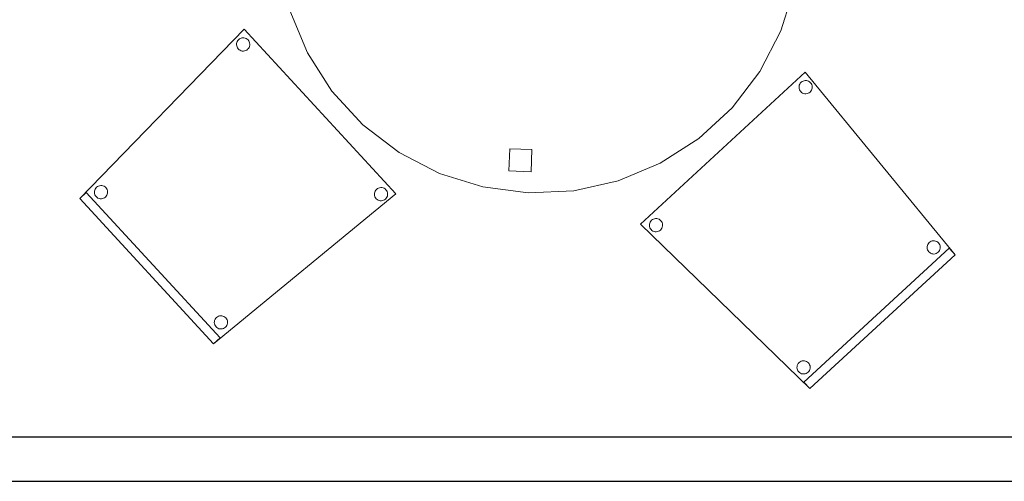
# Model space of a CAD drawing. Header units: metres. Extents: x 397.7 to 427.5, y 12.7 to 28.4.
# Tile 144 of 147: x 423.4 to 425.6, y 22.7 to 23.7. Entities that reach past the tile are written whole.
import ezdxf

# ---------------------------------------------------------------- set-up
doc = ezdxf.new("R2010")
doc.units = ezdxf.units.M
for name, color, linetype, lineweight in [('02_MOBILIARIO', 7, 'Continuous', 18), ('A-DETL-____-MBND', 7, 'Continuous', 18), ('A-WALL-____-MCUT', 7, 'Continuous', 25), ('A-WALL-____-OTLN', 7, 'Continuous', 25)]:
    doc.layers.add(name, color=color, linetype=linetype, lineweight=lineweight)

# ---------------------------------------------------------------- blocks, each defined once
blk = doc.blocks.new('Family - Cadira confident_P3-156197-06_ENLLUMENAT_P3')
at = {"layer": 'A-DETL-____-MBND', "color": 253, "true_color": 0xaaaaaa}
for p, q in [((0, 0.3713), (0.3725, 0.7146)), ((0.3725, 0.7146), (0, 0.3713)), ((0.3725, 0.7146), (0.7113, 0.3026)), ((0.7113, 0.3026), (0.3725, 0.7146)), ((0.3598, 0.6879), (0.3612, 0.6901)), ((0.3612, 0.6901), (0.3598, 0.6879)), ((0.3612, 0.6901), (0.363, 0.692)), ((0.363, 0.692), (0.3612, 0.6901)), ((0.363, 0.692), (0.365, 0.6936)), ((0.365, 0.6936), (0.363, 0.692)), ((0.365, 0.6936), (0.3673, 0.6948)), ((0.3673, 0.6948), (0.365, 0.6936)), ((0.3673, 0.6948), (0.3698, 0.6956)), ((0.3698, 0.6956), (0.3673, 0.6948)), ((0.3698, 0.6956), (0.3724, 0.6959)), ((0.3724, 0.6959), (0.3698, 0.6956)), ((0.3724, 0.6959), (0.375, 0.6958)), ((0.375, 0.6958), (0.3724, 0.6959)), ((0.375, 0.6958), (0.3776, 0.6953)), ((0.3776, 0.6953), (0.375, 0.6958)), ((0.3776, 0.6953), (0.38, 0.6943)), ((0.38, 0.6943), (0.3776, 0.6953)), ((0.38, 0.6943), (0.3822, 0.6929)), ((0.3822, 0.6929), (0.38, 0.6943)), ((0.3822, 0.6929), (0.3841, 0.6911)), ((0.3841, 0.6911), (0.3822, 0.6929)), ((0.3841, 0.6911), (0.3857, 0.6891)), ((0.3857, 0.6891), (0.3841, 0.6911)), ((0.3582, 0.6803), (0.3583, 0.6829)), ((0.3583, 0.6829), (0.3582, 0.6803)), ((0.3585, 0.6778), (0.3582, 0.6803)), ((0.3582, 0.6803), (0.3585, 0.6778)), ((0.3583, 0.6829), (0.3588, 0.6855)), ((0.3588, 0.6855), (0.3583, 0.6829)), ((0.3593, 0.6753), (0.3585, 0.6778)), ((0.3585, 0.6778), (0.3593, 0.6753)), ((0.3588, 0.6855), (0.3598, 0.6879)), ((0.3598, 0.6879), (0.3588, 0.6855)), ((0.3605, 0.673), (0.3593, 0.6753)), ((0.3593, 0.6753), (0.3605, 0.673)), ((0.3621, 0.6709), (0.3605, 0.673)), ((0.3605, 0.673), (0.3621, 0.6709)), ((0.364, 0.6691), (0.3621, 0.6709)), ((0.3621, 0.6709), (0.364, 0.6691)), ((0.3662, 0.6678), (0.364, 0.6691)), ((0.364, 0.6691), (0.3662, 0.6678)), ((0.3811, 0.6684), (0.3788, 0.6672)), ((0.3788, 0.6672), (0.3811, 0.6684)), ((0.3832, 0.67), (0.3811, 0.6684)), ((0.3811, 0.6684), (0.3832, 0.67)), ((0.385, 0.672), (0.3832, 0.67)), ((0.3832, 0.67), (0.385, 0.672)), ((0.3864, 0.6742), (0.385, 0.672)), ((0.385, 0.672), (0.3864, 0.6742)), ((0.3857, 0.6891), (0.3869, 0.6868)), ((0.3869, 0.6868), (0.3857, 0.6891)), ((0.3873, 0.6766), (0.3864, 0.6742)), ((0.3864, 0.6742), (0.3873, 0.6766)), ((0.3869, 0.6868), (0.3877, 0.6843)), ((0.3877, 0.6843), (0.3869, 0.6868)), ((0.3879, 0.6791), (0.3873, 0.6766)), ((0.3873, 0.6766), (0.3879, 0.6791)), ((0.3877, 0.6843), (0.388, 0.6817)), ((0.388, 0.6817), (0.3877, 0.6843)), ((0.388, 0.6817), (0.3879, 0.6791)), ((0.3879, 0.6791), (0.388, 0.6817)), ((0.3686, 0.6668), (0.3662, 0.6678)), ((0.3662, 0.6678), (0.3686, 0.6668)), ((0.3712, 0.6662), (0.3686, 0.6668)), ((0.3686, 0.6668), (0.3712, 0.6662)), ((0.3738, 0.6661), (0.3712, 0.6662)), ((0.3712, 0.6662), (0.3738, 0.6661)), ((0.3764, 0.6664), (0.3738, 0.6661)), ((0.3738, 0.6661), (0.3764, 0.6664)), ((0.3788, 0.6672), (0.3764, 0.6664)), ((0.3764, 0.6664), (0.3788, 0.6672)), ((0.023, 0.3784), (0.0247, 0.3803)), ((0.0247, 0.3803), (0.023, 0.3784)), ((0.0247, 0.3803), (0.0268, 0.3819)), ((0.0268, 0.3819), (0.0247, 0.3803)), ((0.0268, 0.3819), (0.0291, 0.3831)), ((0.0291, 0.3831), (0.0268, 0.3819)), ((0.0291, 0.3831), (0.0316, 0.3839)), ((0.0316, 0.3839), (0.0291, 0.3831)), ((0.0316, 0.3839), (0.0341, 0.3842)), ((0.0341, 0.3842), (0.0316, 0.3839)), ((0.0341, 0.3842), (0.0367, 0.3841)), ((0.0367, 0.3841), (0.0341, 0.3842)), ((0.0367, 0.3841), (0.0393, 0.3836)), ((0.0393, 0.3836), (0.0367, 0.3841)), ((0.0393, 0.3836), (0.0417, 0.3826)), ((0.0417, 0.3826), (0.0393, 0.3836)), ((0.0417, 0.3826), (0.0439, 0.3812)), ((0.0439, 0.3812), (0.0417, 0.3826)), ((0.0439, 0.3812), (0.0458, 0.3794)), ((0.0458, 0.3794), (0.0439, 0.3812)), ((0.0458, 0.3794), (0.0474, 0.3773)), ((0.0474, 0.3773), (0.0458, 0.3794)), ((0.383, 0), (0, 0.3713)), ((0, 0.3713), (0.383, 0)), ((0.0199, 0.3686), (0.02, 0.3712)), ((0.02, 0.3712), (0.0199, 0.3686)), ((0.0202, 0.366), (0.0199, 0.3686)), ((0.0199, 0.3686), (0.0202, 0.366)), ((0.02, 0.3712), (0.0206, 0.3738)), ((0.0206, 0.3738), (0.02, 0.3712)), ((0.021, 0.3635), (0.0202, 0.366)), ((0.0202, 0.366), (0.021, 0.3635)), ((0.0206, 0.3738), (0.0216, 0.3762)), ((0.0216, 0.3762), (0.0206, 0.3738)), ((0.0222, 0.3612), (0.021, 0.3635)), ((0.021, 0.3635), (0.0222, 0.3612)), ((0.0216, 0.3762), (0.023, 0.3784)), ((0.023, 0.3784), (0.0216, 0.3762)), ((0.0238, 0.3592), (0.0222, 0.3612)), ((0.0222, 0.3612), (0.0238, 0.3592)), ((0.0258, 0.3574), (0.0238, 0.3592)), ((0.0238, 0.3592), (0.0258, 0.3574)), ((0.028, 0.356), (0.0258, 0.3574)), ((0.0258, 0.3574), (0.028, 0.356)), ((0.0429, 0.3567), (0.0406, 0.3555)), ((0.0406, 0.3555), (0.0429, 0.3567)), ((0.0449, 0.3583), (0.0429, 0.3567)), ((0.0429, 0.3567), (0.0449, 0.3583)), ((0.0467, 0.3602), (0.0449, 0.3583)), ((0.0449, 0.3583), (0.0467, 0.3602)), ((0.0481, 0.3624), (0.0467, 0.3602)), ((0.0467, 0.3602), (0.0481, 0.3624)), ((0.0474, 0.3773), (0.0486, 0.375)), ((0.0486, 0.375), (0.0474, 0.3773)), ((0.0491, 0.3648), (0.0481, 0.3624)), ((0.0481, 0.3624), (0.0491, 0.3648)), ((0.0486, 0.375), (0.0494, 0.3726)), ((0.0494, 0.3726), (0.0486, 0.375)), ((0.0496, 0.3674), (0.0491, 0.3648)), ((0.0491, 0.3648), (0.0496, 0.3674)), ((0.0494, 0.3726), (0.0497, 0.37)), ((0.0497, 0.37), (0.0494, 0.3726)), ((0.0497, 0.37), (0.0496, 0.3674)), ((0.0496, 0.3674), (0.0497, 0.37)), ((0.0304, 0.355), (0.028, 0.356)), ((0.028, 0.356), (0.0304, 0.355)), ((0.0329, 0.3545), (0.0304, 0.355)), ((0.0304, 0.355), (0.0329, 0.3545)), ((0.0355, 0.3544), (0.0329, 0.3545)), ((0.0329, 0.3545), (0.0355, 0.3544)), ((0.0381, 0.3547), (0.0355, 0.3544)), ((0.0355, 0.3544), (0.0381, 0.3547)), ((0.0406, 0.3555), (0.0381, 0.3547)), ((0.0381, 0.3547), (0.0406, 0.3555)), ((0.6594, 0.3336), (0.662, 0.334)), ((0.662, 0.334), (0.6594, 0.3336)), ((0.662, 0.334), (0.6646, 0.3339)), ((0.6646, 0.3339), (0.662, 0.334)), ((0.3694, 0.0147), (0.6978, 0.3173)), ((0.6978, 0.3173), (0.3694, 0.0147)), ((0.6477, 0.3184), (0.6478, 0.321)), ((0.6478, 0.321), (0.6477, 0.3184)), ((0.6481, 0.3158), (0.6477, 0.3184)), ((0.6477, 0.3184), (0.6481, 0.3158)), ((0.6478, 0.321), (0.6484, 0.3235)), ((0.6484, 0.3235), (0.6478, 0.321)), ((0.6489, 0.3133), (0.6481, 0.3158)), ((0.6481, 0.3158), (0.6489, 0.3133)), ((0.6484, 0.3235), (0.6494, 0.3259)), ((0.6494, 0.3259), (0.6484, 0.3235)), ((0.6501, 0.311), (0.6489, 0.3133)), ((0.6489, 0.3133), (0.6501, 0.311)), ((0.6494, 0.3259), (0.6508, 0.3281)), ((0.6508, 0.3281), (0.6494, 0.3259)), ((0.6508, 0.3281), (0.6525, 0.33)), ((0.6525, 0.33), (0.6508, 0.3281)), ((0.6525, 0.33), (0.6546, 0.3316)), ((0.6546, 0.3316), (0.6525, 0.33)), ((0.6546, 0.3316), (0.6569, 0.3328)), ((0.6569, 0.3328), (0.6546, 0.3316)), ((0.6569, 0.3328), (0.6594, 0.3336)), ((0.6594, 0.3336), (0.6569, 0.3328)), ((0.6646, 0.3339), (0.6671, 0.3333)), ((0.6671, 0.3333), (0.6646, 0.3339)), ((0.6671, 0.3333), (0.6695, 0.3323)), ((0.6695, 0.3323), (0.6671, 0.3333)), ((0.6695, 0.3323), (0.6717, 0.3309)), ((0.6717, 0.3309), (0.6695, 0.3323)), ((0.6717, 0.3309), (0.6736, 0.3292)), ((0.6736, 0.3292), (0.6717, 0.3309)), ((0.6736, 0.3292), (0.6752, 0.3271)), ((0.6752, 0.3271), (0.6736, 0.3292)), ((0.6759, 0.3122), (0.6745, 0.31)), ((0.6745, 0.31), (0.6759, 0.3122)), ((0.6752, 0.3271), (0.6764, 0.3248)), ((0.6764, 0.3248), (0.6752, 0.3271)), ((0.6769, 0.3146), (0.6759, 0.3122)), ((0.6759, 0.3122), (0.6769, 0.3146)), ((0.6764, 0.3248), (0.6772, 0.3223)), ((0.6772, 0.3223), (0.6764, 0.3248)), ((0.6775, 0.3171), (0.6769, 0.3146)), ((0.6769, 0.3146), (0.6775, 0.3171)), ((0.6772, 0.3223), (0.6776, 0.3197)), ((0.6776, 0.3197), (0.6772, 0.3223)), ((0.6776, 0.3197), (0.6775, 0.3171)), ((0.6775, 0.3171), (0.6776, 0.3197)), ((0.6978, 0.3173), (0.7113, 0.3026)), ((0.7113, 0.3026), (0.6978, 0.3173)), ((0.7113, 0.3026), (0.383, 0)), ((0.383, 0), (0.7113, 0.3026)), ((0.7113, 0.3026), (0.383, 0)), ((0.383, 0), (0.7113, 0.3026)), ((0.6517, 0.3089), (0.6501, 0.311)), ((0.6501, 0.311), (0.6517, 0.3089)), ((0.6536, 0.3072), (0.6517, 0.3089)), ((0.6517, 0.3089), (0.6536, 0.3072)), ((0.6558, 0.3058), (0.6536, 0.3072)), ((0.6536, 0.3072), (0.6558, 0.3058)), ((0.6582, 0.3048), (0.6558, 0.3058)), ((0.6558, 0.3058), (0.6582, 0.3048)), ((0.6607, 0.3042), (0.6582, 0.3048)), ((0.6582, 0.3048), (0.6607, 0.3042)), ((0.6633, 0.3041), (0.6607, 0.3042)), ((0.6607, 0.3042), (0.6633, 0.3041)), ((0.6659, 0.3045), (0.6633, 0.3041)), ((0.6633, 0.3041), (0.6659, 0.3045)), ((0.6684, 0.3053), (0.6659, 0.3045)), ((0.6659, 0.3045), (0.6684, 0.3053)), ((0.6707, 0.3065), (0.6684, 0.3053)), ((0.6684, 0.3053), (0.6707, 0.3065)), ((0.6728, 0.3081), (0.6707, 0.3065)), ((0.6707, 0.3065), (0.6728, 0.3081)), ((0.6745, 0.31), (0.6728, 0.3081)), ((0.6728, 0.3081), (0.6745, 0.31)), ((0.3536, 0.0473), (0.3537, 0.0499)), ((0.3537, 0.0499), (0.3536, 0.0473)), ((0.3539, 0.0447), (0.3536, 0.0473)), ((0.3536, 0.0473), (0.3539, 0.0447)), ((0.3537, 0.0499), (0.3542, 0.0524)), ((0.3542, 0.0524), (0.3537, 0.0499)), ((0.3547, 0.0422), (0.3539, 0.0447)), ((0.3539, 0.0447), (0.3547, 0.0422)), ((0.3542, 0.0524), (0.3552, 0.0549)), ((0.3552, 0.0549), (0.3542, 0.0524)), ((0.3552, 0.0549), (0.3566, 0.0571)), ((0.3566, 0.0571), (0.3552, 0.0549)), ((0.3566, 0.0571), (0.3584, 0.059)), ((0.3584, 0.059), (0.3566, 0.0571)), ((0.3584, 0.059), (0.3605, 0.0606)), ((0.3605, 0.0606), (0.3584, 0.059)), ((0.3605, 0.0606), (0.3628, 0.0618)), ((0.3628, 0.0618), (0.3605, 0.0606)), ((0.3628, 0.0618), (0.3652, 0.0626)), ((0.3652, 0.0626), (0.3628, 0.0618)), ((0.3652, 0.0626), (0.3678, 0.0629)), ((0.3678, 0.0629), (0.3652, 0.0626)), ((0.3678, 0.0629), (0.3704, 0.0628)), ((0.3704, 0.0628), (0.3678, 0.0629)), ((0.3704, 0.0628), (0.373, 0.0622)), ((0.373, 0.0622), (0.3704, 0.0628)), ((0.373, 0.0622), (0.3754, 0.0612)), ((0.3754, 0.0612), (0.373, 0.0622)), ((0.3754, 0.0612), (0.3776, 0.0599)), ((0.3776, 0.0599), (0.3754, 0.0612)), ((0.3776, 0.0599), (0.3795, 0.0581)), ((0.3795, 0.0581), (0.3776, 0.0599)), ((0.3795, 0.0581), (0.3811, 0.056)), ((0.3811, 0.056), (0.3795, 0.0581)), ((0.3811, 0.056), (0.3823, 0.0537)), ((0.3823, 0.0537), (0.3811, 0.056)), ((0.3823, 0.0537), (0.3831, 0.0512)), ((0.3831, 0.0512), (0.3823, 0.0537)), ((0.3833, 0.0461), (0.3828, 0.0435)), ((0.3828, 0.0435), (0.3833, 0.0461)), ((0.3831, 0.0512), (0.3834, 0.0487)), ((0.3834, 0.0487), (0.3831, 0.0512)), ((0.3834, 0.0487), (0.3833, 0.0461)), ((0.3833, 0.0461), (0.3834, 0.0487)), ((0.3559, 0.0399), (0.3547, 0.0422)), ((0.3547, 0.0422), (0.3559, 0.0399)), ((0.3575, 0.0379), (0.3559, 0.0399)), ((0.3559, 0.0399), (0.3575, 0.0379)), ((0.3594, 0.0361), (0.3575, 0.0379)), ((0.3575, 0.0379), (0.3594, 0.0361)), ((0.3616, 0.0347), (0.3594, 0.0361)), ((0.3594, 0.0361), (0.3616, 0.0347)), ((0.364, 0.0337), (0.3616, 0.0347)), ((0.3616, 0.0347), (0.364, 0.0337)), ((0.3666, 0.0332), (0.364, 0.0337)), ((0.364, 0.0337), (0.3666, 0.0332)), ((0.3692, 0.0331), (0.3666, 0.0332)), ((0.3666, 0.0332), (0.3692, 0.0331)), ((0.3718, 0.0334), (0.3692, 0.0331)), ((0.3692, 0.0331), (0.3718, 0.0334)), ((0.3743, 0.0342), (0.3718, 0.0334)), ((0.3718, 0.0334), (0.3743, 0.0342)), ((0.3766, 0.0354), (0.3743, 0.0342)), ((0.3743, 0.0342), (0.3766, 0.0354)), ((0.3786, 0.037), (0.3766, 0.0354)), ((0.3766, 0.0354), (0.3786, 0.037)), ((0.3804, 0.0389), (0.3786, 0.037)), ((0.3786, 0.037), (0.3804, 0.0389)), ((0.3818, 0.0411), (0.3804, 0.0389)), ((0.3804, 0.0389), (0.3818, 0.0411)), ((0.3828, 0.0435), (0.3818, 0.0411)), ((0.3818, 0.0411), (0.3828, 0.0435)), ((0.383, 0), (0.3694, 0.0147)), ((0.3694, 0.0147), (0.383, 0))]:
    blk.add_line(p, q, dxfattribs=at)
blk = doc.blocks.new('Family - Taula D120_P3-156357-06_ENLLUMENAT_P3')
at = {"layer": 'A-DETL-____-MBND', "color": 253, "true_color": 0xaaaaaa}
for p, q in [((0.5122, 1.1767), (0.6152, 1.1814)), ((0.6152, 1.1814), (0.5122, 1.1767)), ((0.6152, 1.1814), (0.7174, 1.1682)), ((0.7174, 1.1682), (0.6152, 1.1814)), ((0.4117, 1.1542), (0.5122, 1.1767)), ((0.5122, 1.1767), (0.4117, 1.1542)), ((0.7174, 1.1682), (0.8157, 1.1374)), ((0.8157, 1.1374), (0.7174, 1.1682)), ((0.3165, 1.1145), (0.4117, 1.1542)), ((0.4117, 1.1542), (0.3165, 1.1145)), ((0.8157, 1.1374), (0.9072, 1.09)), ((0.9072, 1.09), (0.8157, 1.1374)), ((0.2298, 1.0589), (0.3165, 1.1145)), ((0.3165, 1.1145), (0.2298, 1.0589)), ((0.5862, 1.085), (0.5882, 1.1349)), ((0.5882, 1.1349), (0.5862, 1.085)), ((0.5882, 1.1349), (0.6382, 1.1329)), ((0.6382, 1.1329), (0.5882, 1.1349)), ((0.6382, 1.1329), (0.6361, 1.0829)), ((0.6361, 1.0829), (0.6382, 1.1329)), ((0.6361, 1.0829), (0.5862, 1.085)), ((0.5862, 1.085), (0.6361, 1.0829)), ((0.9072, 1.09), (0.9891, 1.0275)), ((0.9891, 1.0275), (0.9072, 1.09)), ((0.1539, 0.9891), (0.2298, 1.0589)), ((0.2298, 1.0589), (0.1539, 0.9891)), ((0.9891, 1.0275), (1.0589, 0.9517)), ((1.0589, 0.9517), (0.9891, 1.0275)), ((0.0914, 0.9072), (0.1539, 0.9891)), ((0.1539, 0.9891), (0.0914, 0.9072)), ((1.0589, 0.9517), (1.1145, 0.8649)), ((1.1145, 0.8649), (1.0589, 0.9517)), ((0.044, 0.8157), (0.0914, 0.9072)), ((0.0914, 0.9072), (0.044, 0.8157)), ((1.1145, 0.8649), (1.1542, 0.7697)), ((1.1542, 0.7697), (1.1145, 0.8649)), ((0.0132, 0.7174), (0.044, 0.8157)), ((0.044, 0.8157), (0.0132, 0.7174)), ((1.1542, 0.7697), (1.1767, 0.6692)), ((1.1767, 0.6692), (1.1542, 0.7697)), ((0, 0.6152), (0.0132, 0.7174)), ((0.0132, 0.7174), (0, 0.6152)), ((1.1767, 0.6692), (1.1814, 0.5662)), ((1.1814, 0.5662), (1.1767, 0.6692)), ((0.0461, 0.5774), (0.0482, 0.6273)), ((0.0482, 0.6273), (0.0461, 0.5774)), ((0.0482, 0.6273), (0.0982, 0.6252)), ((0.0982, 0.6252), (0.0482, 0.6273)), ((0.0982, 0.6252), (0.0961, 0.5753)), ((0.0961, 0.5753), (0.0982, 0.6252)), ((0.0047, 0.5122), (0, 0.6152)), ((0, 0.6152), (0.0047, 0.5122)), ((1.082, 0.5344), (1.0841, 0.5844)), ((1.0841, 0.5844), (1.082, 0.5344)), ((1.0841, 0.5844), (1.134, 0.5823)), ((1.134, 0.5823), (1.0841, 0.5844)), ((1.134, 0.5823), (1.132, 0.5324)), ((1.132, 0.5324), (1.134, 0.5823)), ((0.0961, 0.5753), (0.0461, 0.5774)), ((0.0461, 0.5774), (0.0961, 0.5753)), ((1.1814, 0.5662), (1.1682, 0.464)), ((1.1682, 0.464), (1.1814, 0.5662)), ((1.132, 0.5324), (1.082, 0.5344)), ((1.082, 0.5344), (1.132, 0.5324)), ((0.0273, 0.4117), (0.0047, 0.5122)), ((0.0047, 0.5122), (0.0273, 0.4117)), ((1.1682, 0.464), (1.1374, 0.3657)), ((1.1374, 0.3657), (1.1682, 0.464)), ((0.0669, 0.3165), (0.0273, 0.4117)), ((0.0273, 0.4117), (0.0669, 0.3165)), ((1.1374, 0.3657), (1.09, 0.2742)), ((1.09, 0.2742), (1.1374, 0.3657)), ((0.1225, 0.2298), (0.0669, 0.3165)), ((0.0669, 0.3165), (0.1225, 0.2298)), ((1.09, 0.2742), (1.0275, 0.1923)), ((1.0275, 0.1923), (1.09, 0.2742)), ((0.1923, 0.1539), (0.1225, 0.2298)), ((0.1225, 0.2298), (0.1923, 0.1539)), ((1.0275, 0.1923), (0.9517, 0.1225)), ((0.9517, 0.1225), (1.0275, 0.1923)), ((0.2742, 0.0914), (0.1923, 0.1539)), ((0.1923, 0.1539), (0.2742, 0.0914)), ((0.9517, 0.1225), (0.8649, 0.0669)), ((0.8649, 0.0669), (0.9517, 0.1225)), ((0.3657, 0.044), (0.2742, 0.0914)), ((0.2742, 0.0914), (0.3657, 0.044)), ((0.5227, 0.0498), (0.5247, 0.0997)), ((0.5247, 0.0997), (0.5227, 0.0498)), ((0.5247, 0.0997), (0.5747, 0.0976)), ((0.5747, 0.0976), (0.5247, 0.0997)), ((0.5747, 0.0976), (0.5726, 0.0477)), ((0.5726, 0.0477), (0.5747, 0.0976)), ((0.8649, 0.0669), (0.7697, 0.0273)), ((0.7697, 0.0273), (0.8649, 0.0669)), ((0.5726, 0.0477), (0.5227, 0.0498)), ((0.5227, 0.0498), (0.5726, 0.0477)), ((0.464, 0.0132), (0.3657, 0.044)), ((0.3657, 0.044), (0.464, 0.0132)), ((0.7697, 0.0273), (0.6692, 0.0047)), ((0.6692, 0.0047), (0.7697, 0.0273)), ((0.5662, 0), (0.464, 0.0132)), ((0.464, 0.0132), (0.5662, 0)), ((0.6692, 0.0047), (0.5662, 0)), ((0.5662, 0), (0.6692, 0.0047))]:
    blk.add_line(p, q, dxfattribs=at)
blk = doc.blocks.new('Family - Cadira confident_P3-156574-06_ENLLUMENAT_P3')
at = {"layer": 'A-DETL-____-MBND', "color": 253, "true_color": 0xaaaaaa}
for p, q in [((0, 0.3284), (0.3713, 0.7113)), ((0.3713, 0.7113), (0, 0.3284)), ((0.3612, 0.6891), (0.3635, 0.6903)), ((0.3635, 0.6903), (0.3612, 0.6891)), ((0.3635, 0.6903), (0.366, 0.6911)), ((0.366, 0.6911), (0.3635, 0.6903)), ((0.366, 0.6911), (0.3686, 0.6914)), ((0.3686, 0.6914), (0.366, 0.6911)), ((0.3686, 0.6914), (0.3712, 0.6913)), ((0.3712, 0.6913), (0.3686, 0.6914)), ((0.3712, 0.6913), (0.3738, 0.6908)), ((0.3738, 0.6908), (0.3712, 0.6913)), ((0.3713, 0.7113), (0.7146, 0.3389)), ((0.7146, 0.3389), (0.3713, 0.7113)), ((0.3738, 0.6908), (0.3762, 0.6898)), ((0.3762, 0.6898), (0.3738, 0.6908)), ((0.3544, 0.6758), (0.3545, 0.6784)), ((0.3545, 0.6784), (0.3544, 0.6758)), ((0.3547, 0.6733), (0.3544, 0.6758)), ((0.3544, 0.6758), (0.3547, 0.6733)), ((0.3545, 0.6784), (0.355, 0.681)), ((0.355, 0.681), (0.3545, 0.6784)), ((0.3555, 0.6708), (0.3547, 0.6733)), ((0.3547, 0.6733), (0.3555, 0.6708)), ((0.355, 0.681), (0.356, 0.6834)), ((0.356, 0.6834), (0.355, 0.681)), ((0.3567, 0.6685), (0.3555, 0.6708)), ((0.3555, 0.6708), (0.3567, 0.6685)), ((0.356, 0.6834), (0.3574, 0.6856)), ((0.3574, 0.6856), (0.356, 0.6834)), ((0.3583, 0.6664), (0.3567, 0.6685)), ((0.3567, 0.6685), (0.3583, 0.6664)), ((0.3574, 0.6856), (0.3592, 0.6875)), ((0.3592, 0.6875), (0.3574, 0.6856)), ((0.3592, 0.6875), (0.3612, 0.6891)), ((0.3612, 0.6891), (0.3592, 0.6875)), ((0.3762, 0.6898), (0.3784, 0.6884)), ((0.3784, 0.6884), (0.3762, 0.6898)), ((0.3784, 0.6884), (0.3803, 0.6866)), ((0.3803, 0.6866), (0.3784, 0.6884)), ((0.3803, 0.6866), (0.3819, 0.6846)), ((0.3819, 0.6846), (0.3803, 0.6866)), ((0.3826, 0.6697), (0.3812, 0.6675)), ((0.3812, 0.6675), (0.3826, 0.6697)), ((0.3819, 0.6846), (0.3831, 0.6823)), ((0.3831, 0.6823), (0.3819, 0.6846)), ((0.3836, 0.6721), (0.3826, 0.6697)), ((0.3826, 0.6697), (0.3836, 0.6721)), ((0.3831, 0.6823), (0.3839, 0.6798)), ((0.3839, 0.6798), (0.3831, 0.6823)), ((0.3841, 0.6746), (0.3836, 0.6721)), ((0.3836, 0.6721), (0.3841, 0.6746)), ((0.3839, 0.6798), (0.3842, 0.6772)), ((0.3842, 0.6772), (0.3839, 0.6798)), ((0.3842, 0.6772), (0.3841, 0.6746)), ((0.3841, 0.6746), (0.3842, 0.6772)), ((0.3602, 0.6647), (0.3583, 0.6664)), ((0.3583, 0.6664), (0.3602, 0.6647)), ((0.3624, 0.6633), (0.3602, 0.6647)), ((0.3602, 0.6647), (0.3624, 0.6633)), ((0.3648, 0.6623), (0.3624, 0.6633)), ((0.3624, 0.6633), (0.3648, 0.6623)), ((0.3674, 0.6617), (0.3648, 0.6623)), ((0.3648, 0.6623), (0.3674, 0.6617)), ((0.37, 0.6616), (0.3674, 0.6617)), ((0.3674, 0.6617), (0.37, 0.6616)), ((0.3726, 0.6619), (0.37, 0.6616)), ((0.37, 0.6616), (0.3726, 0.6619)), ((0.375, 0.6627), (0.3726, 0.6619)), ((0.3726, 0.6619), (0.375, 0.6627)), ((0.3773, 0.6639), (0.375, 0.6627)), ((0.375, 0.6627), (0.3773, 0.6639)), ((0.3794, 0.6655), (0.3773, 0.6639)), ((0.3773, 0.6639), (0.3794, 0.6655)), ((0.3812, 0.6675), (0.3794, 0.6655)), ((0.3794, 0.6655), (0.3812, 0.6675)), ((0.0399, 0.3554), (0.0422, 0.3566)), ((0.0422, 0.3566), (0.0399, 0.3554)), ((0.0422, 0.3566), (0.0447, 0.3574)), ((0.0447, 0.3574), (0.0422, 0.3566)), ((0.0447, 0.3574), (0.0473, 0.3578)), ((0.0473, 0.3578), (0.0447, 0.3574)), ((0.0473, 0.3578), (0.0499, 0.3577)), ((0.0499, 0.3577), (0.0473, 0.3578)), ((0.0499, 0.3577), (0.0524, 0.3571)), ((0.0524, 0.3571), (0.0499, 0.3577)), ((0.0524, 0.3571), (0.0549, 0.3561)), ((0.0549, 0.3561), (0.0524, 0.3571)), ((0, 0.3284), (0.0147, 0.3419)), ((0.0147, 0.3419), (0, 0.3284)), ((0.0147, 0.3419), (0.3173, 0.0136)), ((0.3173, 0.0136), (0.0147, 0.3419)), ((0.0331, 0.3422), (0.0332, 0.3448)), ((0.0332, 0.3448), (0.0331, 0.3422)), ((0.0334, 0.3396), (0.0331, 0.3422)), ((0.0331, 0.3422), (0.0334, 0.3396)), ((0.0332, 0.3448), (0.0337, 0.3473)), ((0.0337, 0.3473), (0.0332, 0.3448)), ((0.0342, 0.3371), (0.0334, 0.3396)), ((0.0334, 0.3396), (0.0342, 0.3371)), ((0.0337, 0.3473), (0.0347, 0.3497)), ((0.0347, 0.3497), (0.0337, 0.3473)), ((0.0354, 0.3348), (0.0342, 0.3371)), ((0.0342, 0.3371), (0.0354, 0.3348)), ((0.0347, 0.3497), (0.0361, 0.3519)), ((0.0361, 0.3519), (0.0347, 0.3497)), ((0.037, 0.3327), (0.0354, 0.3348)), ((0.0354, 0.3348), (0.037, 0.3327)), ((0.0361, 0.3519), (0.0379, 0.3538)), ((0.0379, 0.3538), (0.0361, 0.3519)), ((0.0379, 0.3538), (0.0399, 0.3554)), ((0.0399, 0.3554), (0.0379, 0.3538)), ((0.0549, 0.3561), (0.0571, 0.3547)), ((0.0571, 0.3547), (0.0549, 0.3561)), ((0.0571, 0.3547), (0.059, 0.353)), ((0.059, 0.353), (0.0571, 0.3547)), ((0.059, 0.353), (0.0606, 0.3509)), ((0.0606, 0.3509), (0.059, 0.353)), ((0.0612, 0.336), (0.0599, 0.3338)), ((0.0599, 0.3338), (0.0612, 0.336)), ((0.0606, 0.3509), (0.0618, 0.3486)), ((0.0618, 0.3486), (0.0606, 0.3509)), ((0.0622, 0.3384), (0.0612, 0.336)), ((0.0612, 0.336), (0.0622, 0.3384)), ((0.0618, 0.3486), (0.0626, 0.3461)), ((0.0626, 0.3461), (0.0618, 0.3486)), ((0.0628, 0.3409), (0.0622, 0.3384)), ((0.0622, 0.3384), (0.0628, 0.3409)), ((0.0626, 0.3461), (0.0629, 0.3435)), ((0.0629, 0.3435), (0.0626, 0.3461)), ((0.0629, 0.3435), (0.0628, 0.3409)), ((0.0628, 0.3409), (0.0629, 0.3435)), ((0.7146, 0.3389), (0.3026, 0)), ((0.3026, 0), (0.7146, 0.3389)), ((0.6661, 0.3376), (0.6662, 0.3402)), ((0.6662, 0.3402), (0.6661, 0.3376)), ((0.6664, 0.335), (0.6661, 0.3376)), ((0.6661, 0.3376), (0.6664, 0.335)), ((0.6662, 0.3402), (0.6668, 0.3427)), ((0.6668, 0.3427), (0.6662, 0.3402)), ((0.6672, 0.3325), (0.6664, 0.335)), ((0.6664, 0.335), (0.6672, 0.3325)), ((0.6668, 0.3427), (0.6678, 0.3451)), ((0.6678, 0.3451), (0.6668, 0.3427)), ((0.6678, 0.3451), (0.6691, 0.3473)), ((0.6691, 0.3473), (0.6678, 0.3451)), ((0.6691, 0.3473), (0.6709, 0.3492)), ((0.6709, 0.3492), (0.6691, 0.3473)), ((0.6709, 0.3492), (0.673, 0.3508)), ((0.673, 0.3508), (0.6709, 0.3492)), ((0.673, 0.3508), (0.6753, 0.352)), ((0.6753, 0.352), (0.673, 0.3508)), ((0.6753, 0.352), (0.6778, 0.3528)), ((0.6778, 0.3528), (0.6753, 0.352)), ((0.6778, 0.3528), (0.6803, 0.3532)), ((0.6803, 0.3532), (0.6778, 0.3528)), ((0.6803, 0.3532), (0.6829, 0.3531)), ((0.6829, 0.3531), (0.6803, 0.3532)), ((0.6829, 0.3531), (0.6855, 0.3525)), ((0.6855, 0.3525), (0.6829, 0.3531)), ((0.6855, 0.3525), (0.6879, 0.3515)), ((0.6879, 0.3515), (0.6855, 0.3525)), ((0.6879, 0.3515), (0.6901, 0.3501)), ((0.6901, 0.3501), (0.6879, 0.3515)), ((0.6901, 0.3501), (0.692, 0.3484)), ((0.692, 0.3484), (0.6901, 0.3501)), ((0.692, 0.3484), (0.6936, 0.3463)), ((0.6936, 0.3463), (0.692, 0.3484)), ((0.6936, 0.3463), (0.6948, 0.344)), ((0.6948, 0.344), (0.6936, 0.3463)), ((0.6948, 0.344), (0.6956, 0.3415)), ((0.6956, 0.3415), (0.6948, 0.344)), ((0.6958, 0.3363), (0.6953, 0.3338)), ((0.6953, 0.3338), (0.6958, 0.3363)), ((0.6956, 0.3415), (0.6959, 0.3389)), ((0.6959, 0.3389), (0.6956, 0.3415)), ((0.6959, 0.3389), (0.6958, 0.3363)), ((0.6958, 0.3363), (0.6959, 0.3389)), ((0.3026, 0), (0, 0.3284)), ((0, 0.3284), (0.3026, 0)), ((0.3026, 0), (0, 0.3284)), ((0, 0.3284), (0.3026, 0)), ((0.0389, 0.331), (0.037, 0.3327)), ((0.037, 0.3327), (0.0389, 0.331)), ((0.0411, 0.3296), (0.0389, 0.331)), ((0.0389, 0.331), (0.0411, 0.3296)), ((0.0435, 0.3286), (0.0411, 0.3296)), ((0.0411, 0.3296), (0.0435, 0.3286)), ((0.0461, 0.328), (0.0435, 0.3286)), ((0.0435, 0.3286), (0.0461, 0.328)), ((0.0487, 0.3279), (0.0461, 0.328)), ((0.0461, 0.328), (0.0487, 0.3279)), ((0.0512, 0.3283), (0.0487, 0.3279)), ((0.0487, 0.3279), (0.0512, 0.3283)), ((0.0537, 0.3291), (0.0512, 0.3283)), ((0.0512, 0.3283), (0.0537, 0.3291)), ((0.056, 0.3303), (0.0537, 0.3291)), ((0.0537, 0.3291), (0.056, 0.3303)), ((0.0581, 0.3318), (0.056, 0.3303)), ((0.056, 0.3303), (0.0581, 0.3318)), ((0.0599, 0.3338), (0.0581, 0.3318)), ((0.0581, 0.3318), (0.0599, 0.3338)), ((0.6684, 0.3302), (0.6672, 0.3325)), ((0.6672, 0.3325), (0.6684, 0.3302)), ((0.67, 0.3281), (0.6684, 0.3302)), ((0.6684, 0.3302), (0.67, 0.3281)), ((0.672, 0.3264), (0.67, 0.3281)), ((0.67, 0.3281), (0.672, 0.3264)), ((0.6742, 0.325), (0.672, 0.3264)), ((0.672, 0.3264), (0.6742, 0.325)), ((0.6766, 0.324), (0.6742, 0.325)), ((0.6742, 0.325), (0.6766, 0.324)), ((0.6791, 0.3234), (0.6766, 0.324)), ((0.6766, 0.324), (0.6791, 0.3234)), ((0.6817, 0.3233), (0.6791, 0.3234)), ((0.6791, 0.3234), (0.6817, 0.3233)), ((0.6843, 0.3237), (0.6817, 0.3233)), ((0.6817, 0.3233), (0.6843, 0.3237)), ((0.6868, 0.3245), (0.6843, 0.3237)), ((0.6843, 0.3237), (0.6868, 0.3245)), ((0.6891, 0.3257), (0.6868, 0.3245)), ((0.6868, 0.3245), (0.6891, 0.3257)), ((0.6911, 0.3273), (0.6891, 0.3257)), ((0.6891, 0.3257), (0.6911, 0.3273)), ((0.6929, 0.3292), (0.6911, 0.3273)), ((0.6911, 0.3273), (0.6929, 0.3292)), ((0.6943, 0.3314), (0.6929, 0.3292)), ((0.6929, 0.3292), (0.6943, 0.3314)), ((0.6953, 0.3338), (0.6943, 0.3314)), ((0.6943, 0.3314), (0.6953, 0.3338)), ((0.3041, 0.048), (0.3042, 0.0506)), ((0.3042, 0.0506), (0.3041, 0.048)), ((0.3045, 0.0454), (0.3041, 0.048)), ((0.3041, 0.048), (0.3045, 0.0454)), ((0.3042, 0.0506), (0.3048, 0.0532)), ((0.3048, 0.0532), (0.3042, 0.0506)), ((0.3053, 0.0429), (0.3045, 0.0454)), ((0.3045, 0.0454), (0.3053, 0.0429)), ((0.3048, 0.0532), (0.3058, 0.0556)), ((0.3058, 0.0556), (0.3048, 0.0532)), ((0.3058, 0.0556), (0.3072, 0.0578)), ((0.3072, 0.0578), (0.3058, 0.0556)), ((0.3072, 0.0578), (0.3089, 0.0597)), ((0.3089, 0.0597), (0.3072, 0.0578)), ((0.3089, 0.0597), (0.311, 0.0613)), ((0.311, 0.0613), (0.3089, 0.0597)), ((0.311, 0.0613), (0.3133, 0.0625)), ((0.3133, 0.0625), (0.311, 0.0613)), ((0.3133, 0.0625), (0.3158, 0.0633)), ((0.3158, 0.0633), (0.3133, 0.0625)), ((0.3158, 0.0633), (0.3184, 0.0636)), ((0.3184, 0.0636), (0.3158, 0.0633)), ((0.3184, 0.0636), (0.321, 0.0635)), ((0.321, 0.0635), (0.3184, 0.0636)), ((0.321, 0.0635), (0.3235, 0.0629)), ((0.3235, 0.0629), (0.321, 0.0635)), ((0.3235, 0.0629), (0.3259, 0.062)), ((0.3259, 0.062), (0.3235, 0.0629)), ((0.3259, 0.062), (0.3281, 0.0606)), ((0.3281, 0.0606), (0.3259, 0.062)), ((0.3281, 0.0606), (0.33, 0.0588)), ((0.33, 0.0588), (0.3281, 0.0606)), ((0.33, 0.0588), (0.3316, 0.0567)), ((0.3316, 0.0567), (0.33, 0.0588)), ((0.3316, 0.0567), (0.3328, 0.0544)), ((0.3328, 0.0544), (0.3316, 0.0567)), ((0.3328, 0.0544), (0.3336, 0.052)), ((0.3336, 0.052), (0.3328, 0.0544)), ((0.3339, 0.0468), (0.3333, 0.0442)), ((0.3333, 0.0442), (0.3339, 0.0468)), ((0.3336, 0.052), (0.334, 0.0494)), ((0.334, 0.0494), (0.3336, 0.052)), ((0.334, 0.0494), (0.3339, 0.0468)), ((0.3339, 0.0468), (0.334, 0.0494)), ((0.3065, 0.0406), (0.3053, 0.0429)), ((0.3053, 0.0429), (0.3065, 0.0406)), ((0.3081, 0.0386), (0.3065, 0.0406)), ((0.3065, 0.0406), (0.3081, 0.0386)), ((0.31, 0.0368), (0.3081, 0.0386)), ((0.3081, 0.0386), (0.31, 0.0368)), ((0.3122, 0.0354), (0.31, 0.0368)), ((0.31, 0.0368), (0.3122, 0.0354)), ((0.3146, 0.0344), (0.3122, 0.0354)), ((0.3122, 0.0354), (0.3146, 0.0344)), ((0.3171, 0.0339), (0.3146, 0.0344)), ((0.3146, 0.0344), (0.3171, 0.0339)), ((0.3197, 0.0338), (0.3171, 0.0339)), ((0.3171, 0.0339), (0.3197, 0.0338)), ((0.3223, 0.0341), (0.3197, 0.0338)), ((0.3197, 0.0338), (0.3223, 0.0341)), ((0.3248, 0.0349), (0.3223, 0.0341)), ((0.3223, 0.0341), (0.3248, 0.0349)), ((0.3271, 0.0361), (0.3248, 0.0349)), ((0.3248, 0.0349), (0.3271, 0.0361)), ((0.3292, 0.0377), (0.3271, 0.0361)), ((0.3271, 0.0361), (0.3292, 0.0377)), ((0.3309, 0.0396), (0.3292, 0.0377)), ((0.3292, 0.0377), (0.3309, 0.0396)), ((0.3323, 0.0418), (0.3309, 0.0396)), ((0.3309, 0.0396), (0.3323, 0.0418)), ((0.3333, 0.0442), (0.3323, 0.0418)), ((0.3323, 0.0418), (0.3333, 0.0442)), ((0.3173, 0.0136), (0.3026, 0)), ((0.3026, 0), (0.3173, 0.0136))]:
    blk.add_line(p, q, dxfattribs=at)
blk = doc.blocks.new('Family - Evans P3-156636-06_ENLLUMENAT_P3')
at = {"layer": 'A-WALL-____-MCUT', "color": 253, "true_color": 0xaaaaaa}
for p, q in [((3.8558, 0.1), (0, 0.1)), ((0, 0), (3.835, 0))]:
    blk.add_line(p, q, dxfattribs=at)
at = {"layer": 'A-WALL-____-OTLN', "color": 253, "true_color": 0xaaaaaa}
for p, q in [((3.8558, 0.1), (0, 0.1)), ((0, 0), (3.835, 0))]:
    blk.add_line(p, q, dxfattribs=at)
at = {"layer": 'A-WALL-____-OTLN', "color": 253, "lineweight": 18, "true_color": 0xaaaaaa}
blk.add_line((0, 0), (3.835, 0), dxfattribs=at)
blk = doc.blocks.new('LONDR55-XX_ZZ-ARQ-CAA-M3D-Londres55_ifc-1-06_ENLLUMENAT_P3')
at = {"layer": '02_MOBILIARIO', "color": 253, "lineweight": 18, "true_color": 0xaaaaaa}
for name, p in [('Family - Taula D120_P3-156357-06_ENLLUMENAT_P3', (423.9988, 23.3524)), ('Family - Cadira confident_P3-156574-06_ENLLUMENAT_P3', (423.5513, 23.0111)), ('Family - Cadira confident_P3-156197-06_ENLLUMENAT_P3', (424.819, 22.9101))]:
    blk.add_blockref(name, p, dxfattribs=at)
at = {"layer": 'A-WALL-____-OTLN', "color": 253, "lineweight": 18, "true_color": 0xaaaaaa}
blk.add_blockref('Family - Evans P3-156636-06_ENLLUMENAT_P3', (421.8659, 22.7007), dxfattribs=at)

msp = doc.modelspace()

# ---------------------------------------------------------------- block references
at = {"lineweight": 5}
msp.add_blockref('LONDR55-XX_ZZ-ARQ-CAA-M3D-Londres55_ifc-1-06_ENLLUMENAT_P3', (0, 0), dxfattribs=at)

doc.saveas('drawing.dxf')
